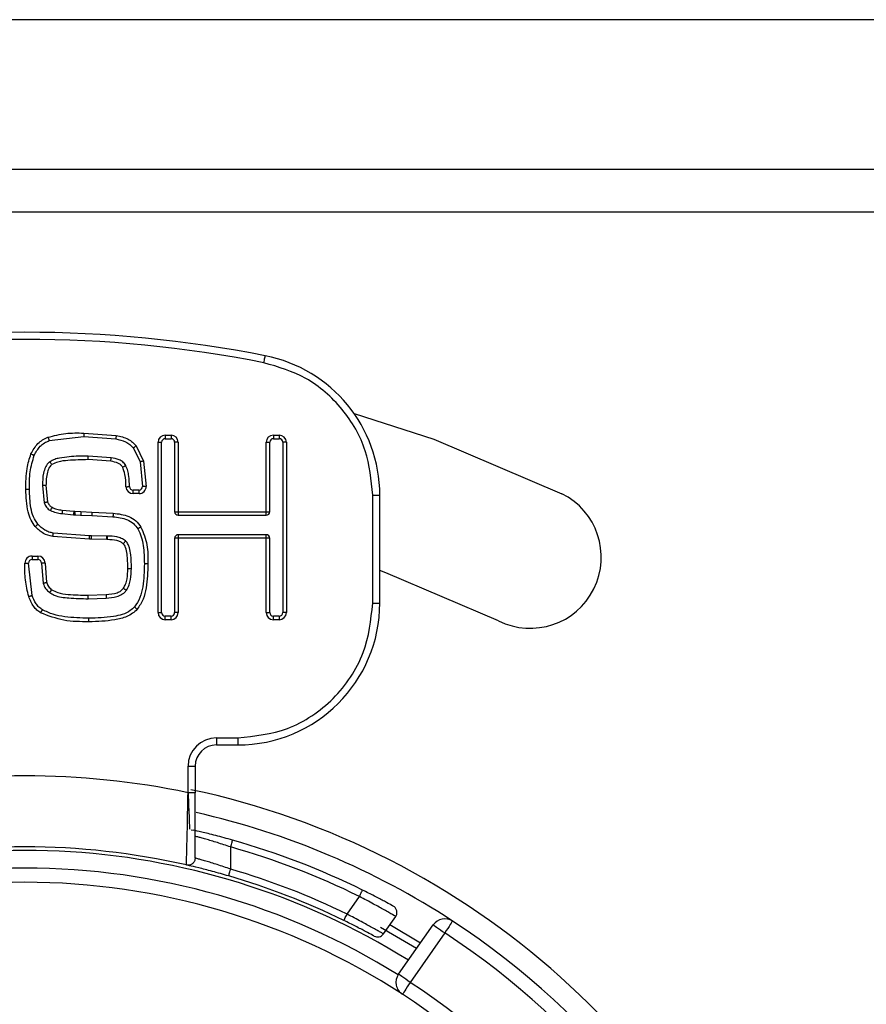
# Model space of a CAD drawing. Header units: millimetres. Extents: x 0 to 844, y -2 to 552.
# Tile 49 of 65: x 747.31 to 753.27, y 177.73 to 184.66. Entities that reach past the tile are written whole.
import ezdxf

# ---------------------------------------------------------------- set-up
doc = ezdxf.new("R2010")
doc.units = ezdxf.units.MM

msp = doc.modelspace()

# ---------------------------------------------------------------- linework, layer by layer
at = {"color": 7, "linetype": 'Continuous', "lineweight": 25}
for p, q in [((786.2219, 184.6645), (566.2219, 184.6645)), ((778.9041, 183.6083), (653.0218, 183.6083)), ((778.9041, 183.3083), (653.0218, 183.3083)), ((747.7641, 181.7522), (747.9929, 181.7361)), ((748.337, 181.7376), (748.3784, 181.7376)), ((748.337, 181.7376), (748.337, 181.7126)), ((748.3784, 181.7376), (748.3784, 181.7126)), ((749.0984, 181.7376), (749.1398, 181.7376)), ((749.0984, 181.7376), (749.0984, 181.7126)), ((749.1398, 181.7376), (749.1398, 181.7126)), ((747.5206, 181.6995), (747.7641, 181.7272)), ((747.7641, 181.7272), (747.9884, 181.7115)), ((748.287, 180.4876), (748.287, 181.6876)), ((748.287, 181.6876), (748.312, 181.6876)), ((748.312, 180.4876), (748.312, 181.6876)), ((748.337, 181.7126), (748.3784, 181.7126)), ((748.4284, 181.6876), (748.4034, 181.6876)), ((748.4034, 181.6876), (748.4034, 181.1983)), ((748.4284, 181.6876), (748.4284, 181.1983)), ((749.0484, 181.1983), (749.0484, 181.6876)), ((749.0484, 181.6876), (749.0734, 181.6876)), ((749.0734, 181.1983), (749.0734, 181.6876)), ((749.0984, 181.7126), (749.1398, 181.7126)), ((749.1898, 181.6876), (749.1648, 181.6876)), ((749.1648, 181.6876), (749.1648, 180.4876)), ((749.1898, 181.6876), (749.1898, 180.4876)), ((748.1128, 181.6464), (748.1598, 181.5485)), ((748.1325, 181.6618), (748.1838, 181.5555)), ((747.9571, 181.5788), (747.7947, 181.5903)), ((747.9536, 181.554), (747.7947, 181.5653)), ((748.1598, 181.5485), (748.1777, 181.3763)), ((748.1838, 181.5555), (748.2027, 181.3766)), ((747.4724, 181.3833), (747.4854, 181.2598)), ((747.4974, 181.3833), (747.509, 181.268)), ((748.1108, 181.3259), (748.1108, 181.3509)), ((748.1527, 181.3509), (748.1108, 181.3509)), ((748.1527, 181.3259), (748.1108, 181.3259)), ((748.1527, 181.3259), (748.1527, 181.3509)), ((749.7979, 180.5551), (749.7979, 181.316)), ((749.7979, 181.316), (749.8479, 181.316)), ((749.8479, 180.5551), (749.8479, 181.316)), ((747.6101, 181.1848), (747.6913, 181.1774)), ((747.6123, 181.2097), (747.6935, 181.2023)), ((747.6935, 181.2023), (747.6997, 181.2017)), ((747.6997, 181.2017), (747.7432, 181.1993)), ((747.7432, 181.1993), (747.8212, 181.1955)), ((747.8212, 181.1955), (747.9707, 181.1881)), ((748.4034, 181.1983), (748.4284, 181.1983)), ((748.4284, 181.1983), (749.0484, 181.1983)), ((748.4284, 181.1983), (748.4284, 181.1733)), ((749.0484, 181.1733), (749.0484, 181.1983)), ((749.0484, 181.1983), (749.0734, 181.1983)), ((747.6913, 181.1774), (747.7051, 181.1765)), ((747.7051, 181.1764), (747.7418, 181.1743)), ((747.7418, 181.1743), (747.8206, 181.1705)), ((747.8206, 181.1705), (747.9691, 181.1632)), ((748.4284, 181.1733), (749.0484, 181.1733)), ((747.8032, 181.029), (747.5493, 181.0473)), ((747.8032, 181.004), (747.5453, 181.0226)), ((747.8182, 181.029), (747.8032, 181.029)), ((747.818, 181.004), (747.8032, 181.004)), ((747.818, 181.004), (747.8182, 181.029)), ((747.925, 181.0019), (747.818, 181.004)), ((747.9253, 181.0269), (747.8182, 181.029)), ((747.925, 181.0019), (747.9252, 181.0269)), ((747.9313, 181.0019), (747.925, 181.0019)), ((747.9313, 181.0269), (747.9253, 181.0269)), ((747.9313, 181.0019), (747.9313, 181.0269)), ((748.4284, 181.0113), (748.4034, 181.0113)), ((748.4034, 181.0113), (748.4034, 180.4876)), ((748.4284, 181.0363), (748.4284, 181.0113)), ((749.0484, 181.0363), (748.4284, 181.0363)), ((748.4284, 181.0113), (748.4284, 180.4876)), ((749.0484, 181.0113), (748.4284, 181.0113)), ((749.0484, 181.0113), (749.0484, 181.0363)), ((749.0484, 180.4876), (749.0484, 181.0113)), ((749.0734, 181.0113), (749.0484, 181.0113)), ((749.0734, 180.4876), (749.0734, 181.0113)), ((747.3996, 180.6089), (747.3744, 180.8356)), ((747.3994, 180.8858), (747.4411, 180.8858)), ((747.3994, 180.8858), (747.3994, 180.8608)), ((747.3994, 180.8608), (747.4411, 180.8608)), ((747.4411, 180.8858), (747.4411, 180.8608)), ((747.466, 180.8362), (747.4783, 180.6925)), ((747.491, 180.8366), (747.5023, 180.6997)), ((747.793, 180.6098), (747.9212, 180.615)), ((747.7943, 180.5849), (747.9222, 180.5901)), ((747.9212, 180.615), (747.9222, 180.5901)), ((748.287, 180.4876), (748.312, 180.4876)), ((748.4284, 180.4876), (748.4034, 180.4876)), ((749.0484, 180.4876), (749.0734, 180.4876)), ((749.1898, 180.4876), (749.1648, 180.4876)), ((749.7979, 180.5551), (749.8479, 180.5551)), ((748.337, 180.4376), (748.337, 180.4626)), ((748.3784, 180.4626), (748.337, 180.4626)), ((748.3784, 180.4376), (748.337, 180.4376)), ((748.3784, 180.4376), (748.3784, 180.4626)), ((749.0984, 180.4376), (749.0984, 180.4626)), ((749.1398, 180.4626), (749.0984, 180.4626)), ((749.1398, 180.4376), (749.0984, 180.4376)), ((749.1398, 180.4626), (749.1398, 180.4376)), ((748.6979, 179.6051), (748.8479, 179.6051)), ((748.6979, 179.6051), (748.6979, 179.5551)), ((748.8479, 179.6051), (748.8479, 179.5551)), ((748.6979, 179.5551), (748.8479, 179.5551)), ((748.4979, 179.2187), (748.4979, 179.4051)), ((748.4979, 179.4051), (748.5479, 179.4051)), ((748.5479, 179.4051), (748.5479, 179.2187)), ((748.5179, 178.9577), (748.5185, 178.9579)), ((748.5193, 178.9581), (748.5329, 178.9553)), ((748.7979, 178.6803), (748.7979, 178.8363)), ((749.6172, 178.3634), (749.7043, 178.4878)), ((749.8733, 178.2235), (749.9598, 178.3471)), ((750.1064, 178.1206), (749.853, 178.2694)), ((749.9195, 178.2896), (750.1351, 178.1616)), ((749.9797, 177.9396), (750.2236, 178.2879)), ((750.3055, 178.2306), (750.0616, 177.8823))]:
    msp.add_line(p, q, dxfattribs=at)
at = {"color": 7, "linetype": 'Continuous', "lineweight": 25, "flags": 128}
for points in [[(749.0318, 182.248), (749.0337, 182.2576), (749.0355, 182.2668), (749.0372, 182.2753), (749.0386, 182.2827), (749.0398, 182.2888), (749.0407, 182.2934), (749.0413, 182.2962), (749.0415, 182.2971)], [(749.6667, 181.8902), (750.2289, 181.7094), (751.1295, 181.325)], [(748.2027, 181.3766), (748.1978, 181.3765), (748.1931, 181.3765), (748.1888, 181.3764), (748.185, 181.3764), (748.1819, 181.3763), (748.1796, 181.3763), (748.1782, 181.3763), (748.1777, 181.3763)], [(747.7432, 181.1993), (747.743, 181.1944), (747.7427, 181.1897), (747.7424, 181.1854), (747.7422, 181.1816), (747.7421, 181.1785), (747.7419, 181.1762), (747.7418, 181.1748), (747.7418, 181.1743)], [(747.3494, 180.8355), (747.3543, 180.8355), (747.359, 180.8355), (747.3633, 180.8355), (747.3671, 180.8356), (747.3702, 180.8356), (747.3725, 180.8356), (747.3739, 180.8356), (747.3744, 180.8356)], [(750.6846, 180.4294), (749.89, 180.7686), (749.8479, 180.7836)], [(750.2236, 178.2879), (750.2252, 178.2868), (750.2298, 178.2836), (750.2374, 178.2783), (750.2476, 178.2711), (750.26, 178.2625), (750.2742, 178.2525), (750.2895, 178.2418), (750.3055, 178.2306)], [(750.3603, 178.3143), (750.3592, 178.3126), (750.3561, 178.3079), (750.351, 178.3002), (750.3442, 178.2898), (750.3359, 178.2771), (750.3265, 178.2626), (750.3162, 178.2469), (750.3055, 178.2306)], [(750.0616, 177.8823), (750.0456, 177.8935), (750.0303, 177.9042), (750.0161, 177.9141), (750.0037, 177.9228), (749.9935, 177.93), (749.9859, 177.9353), (749.9813, 177.9385), (749.9797, 177.9396)], [(750.0616, 177.8823), (750.051, 177.8659), (750.0407, 177.8502), (750.0313, 177.8357), (750.023, 177.823), (750.0163, 177.8126), (750.0112, 177.8048), (750.0081, 177.8001), (750.0071, 177.7985)]]:
    msp.add_lwpolyline(points, dxfattribs=at)
at = {"color": 7, "linetype": 'Continuous', "lineweight": 25}
for centre, radius, start, end in [((747.3479, 173.7126), 8.75, 78.84006, 101.15994), ((747.3479, 173.7126), 8.7, 78.84006, 101.15994), ((748.8479, 181.316), 1, 0, 78.84006), ((748.337, 181.6876), 0.05, 90, 180), ((748.3784, 181.6876), 0.05, 360, 90), ((749.0984, 181.6876), 0.05, 90, 180), ((749.1398, 181.6876), 0.05, 360, 90), ((748.337, 181.6876), 0.025, 90, 180), ((748.3784, 181.6876), 0.025, 0, 90), ((749.0984, 181.6876), 0.025, 90, 180), ((749.1398, 181.6876), 0.025, 0, 90), ((748.1108, 181.3759), 0.05, 181.93632, 270), ((748.1108, 181.3759), 0.025, 181.93632, 270), ((748.1527, 181.3759), 0.05, 270, 0.763), ((748.1527, 181.3759), 0.025, 270, 0.763), ((750.9071, 180.8772), 0.5, 243.58332, 63.58332), ((748.4284, 181.1983), 0.025, 180, 270), ((749.0484, 181.1983), 0.025, 270, 0), ((748.4284, 181.0113), 0.025, 90, 180), ((749.0484, 181.0113), 0.025, 0, 90), ((747.3994, 180.8358), 0.05, 90, 180.33512), ((747.3994, 180.8358), 0.025, 90, 180.33512), ((747.4411, 180.8358), 0.05, 0.94347, 90), ((747.4411, 180.8358), 0.025, 0.94347, 90), ((748.337, 180.4876), 0.05, 180, 270), ((748.337, 180.4876), 0.025, 180, 270), ((748.3784, 180.4876), 0.05, 270, 360), ((748.3784, 180.4876), 0.025, 270, 360), ((748.8479, 180.5551), 1, 270, 360), ((749.0984, 180.4876), 0.05, 180, 270), ((749.0984, 180.4876), 0.025, 180, 270), ((749.1398, 180.4876), 0.05, 270, 360), ((749.1398, 180.4876), 0.025, 270, 360), ((748.6979, 179.4051), 0.2, 90, 180), ((748.6979, 179.4051), 0.15, 90, 180), ((747.3479, 173.7126), 5.625, 78.20302, 101.79698), ((747.3479, 173.7126), 5.65, 318.36685, 78.0432), ((747.3479, 173.7126), 5.5, 56.79049, 77.31012), ((747.3479, 173.7126), 5.125, 77.16041, 102.83959), ((747.3479, 173.7126), 5.325, 63.73547, 74.1988), ((747.3479, 173.7126), 5.375, 63.73547, 74.1988), ((747.3479, 173.7126), 5.125, 63.99074, 73.72826), ((747.3479, 173.7126), 5.175, 63.99074, 73.72826), ((747.3479, 173.7126), 4.875, 90, 123.05649), ((747.3479, 173.7126), 4.875, 56.94351, 90), ((747.3479, 173.7126), 5.5, 123.20951, 56.79049), ((750.3055, 178.2306), 0.1, 56.79049, 145), ((747.3479, 173.7126), 5.4, 123.20951, 56.79049), ((750.0616, 177.8823), 0.1, 145, 236.94351), ((747.3479, 173.7126), 4.975, 123.05649, 56.94351), ((747.3479, 173.7126), 4.875, 123.05649, 56.94351)]:
    msp.add_arc(centre, radius, start, end, dxfattribs=at)
at = {"color": 8, "linetype": 'Continuous', "lineweight": 25}
for radius, start, end in [(5.1, 58.02035, 116.53973), (4.975, 90, 121.9048), (4.975, 58.0952, 90)]:
    msp.add_arc((747.3479, 173.7126), radius, start, end, dxfattribs=at)
at = {"color": 7, "linetype": 'Continuous', "lineweight": 25}
for points, knots in [([(749.7979, 181.316), (749.7876, 181.4217), (749.7664, 181.6397), (749.5957, 181.9307), (749.3432, 182.1545), (749.1335, 182.2175), (749.0318, 182.248)], [0, 0, 0, 0, 0.242455, 0.499999, 0.757544, 1, 1, 1, 1]), ([(747.5117, 181.7229), (747.5532, 181.7336), (747.636, 181.755), (747.7214, 181.7531), (747.7641, 181.7522)], [0, 0, 0, 0, 0.501328, 1, 1, 1, 1]), ([(747.7641, 181.7522), (747.7641, 181.749), (747.7641, 181.7442), (747.7641, 181.7384), (747.7641, 181.7344), (747.7641, 181.7311), (747.7641, 181.728), (747.7641, 181.7275), (747.7641, 181.7272)], [0, 0, 0, 0, 0.239447, 0.368411, 0.500072, 0.631645, 0.760554, 1, 1, 1, 1]), ([(747.9929, 181.7361), (747.9924, 181.733), (747.9915, 181.7282), (747.9904, 181.7225), (747.9897, 181.7186), (747.9891, 181.7154), (747.9886, 181.7123), (747.9885, 181.7118), (747.9884, 181.7115)], [0, 0, 0, 0, 0.239431, 0.368426, 0.50007, 0.63163, 0.760545, 1, 1, 1, 1]), ([(747.9929, 181.7361), (748.0213, 181.729), (748.0621, 181.7189), (748.1078, 181.6893), (748.1244, 181.6708), (748.1325, 181.6618)], [0, 0, 0, 0, 0.539463, 0.775377, 1, 1, 1, 1]), ([(747.3918, 181.6057), (747.4063, 181.6315), (747.4278, 181.6696), (747.4733, 181.7057), (747.4988, 181.7171), (747.5117, 181.7229)], [0, 0, 0, 0, 0.511763, 0.753966, 1, 1, 1, 1]), ([(747.4147, 181.5955), (747.4271, 181.618), (747.4457, 181.6517), (747.4859, 181.684), (747.509, 181.6943), (747.5206, 181.6995)], [0, 0, 0, 0, 0.501931, 0.75019, 1, 1, 1, 1]), ([(747.5117, 181.7229), (747.5128, 181.7199), (747.5145, 181.7154), (747.5166, 181.71), (747.518, 181.7062), (747.5191, 181.7032), (747.5202, 181.7003), (747.5204, 181.6998), (747.5206, 181.6995)], [0, 0, 0, 0, 0.239598, 0.368537, 0.500191, 0.631924, 0.76067, 1, 1, 1, 1]), ([(747.9884, 181.7115), (748.0122, 181.7058), (748.0476, 181.6973), (748.0891, 181.6724), (748.1049, 181.655), (748.1128, 181.6464)], [0, 0, 0, 0, 0.510277, 0.757394, 1, 1, 1, 1]), ([(747.356, 181.3562), (747.3562, 181.4056), (747.3566, 181.4906), (747.3814, 181.5717), (747.3918, 181.6057)], [0, 0, 0, 0, 0.581579, 1, 1, 1, 1]), ([(747.3918, 181.6057), (747.3947, 181.6044), (747.3991, 181.6024), (747.4044, 181.6001), (747.4081, 181.5984), (747.411, 181.5971), (747.4139, 181.5958), (747.4143, 181.5956), (747.4147, 181.5955)], [0, 0, 0, 0, 0.23952, 0.368432, 0.500112, 0.631829, 0.760536, 1, 1, 1, 1]), ([(748.1325, 181.6618), (748.13, 181.6599), (748.1262, 181.6569), (748.1216, 181.6533), (748.1184, 181.6508), (748.1159, 181.6489), (748.1134, 181.6469), (748.113, 181.6466), (748.1128, 181.6464)], [0, 0, 0, 0, 0.239529, 0.3683, 0.499981, 0.631728, 0.760589, 1, 1, 1, 1]), ([(747.381, 181.3562), (747.3811, 181.3974), (747.3812, 181.4788), (747.4036, 181.557), (747.4146, 181.5955)], [0, 0, 0, 0, 0.507412, 1, 1, 1, 1]), ([(747.5247, 181.5506), (747.5185, 181.5449), (747.5062, 181.534), (747.4904, 181.5064), (747.4747, 181.4564), (747.4733, 181.4123), (747.4724, 181.3833)], [0, 0, 0, 0, 0.1385176, 0.2710221, 0.5217741, 1, 1, 1, 1]), ([(747.5397, 181.5305), (747.533, 181.5239), (747.5182, 181.5091), (747.5, 181.4584), (747.4985, 181.4151), (747.4974, 181.3833)], [0, 0, 0, 0, 0.178231, 0.395599, 1, 1, 1, 1]), ([(747.7947, 181.5903), (747.7499, 181.5897), (747.6824, 181.589), (747.604, 181.5786), (747.5576, 181.5684), (747.536, 181.5567), (747.5247, 181.5506)], [0, 0, 0, 0, 0.486743, 0.733922, 0.861278, 1, 1, 1, 1]), ([(747.5397, 181.5305), (747.5378, 181.5331), (747.5349, 181.5369), (747.5314, 181.5416), (747.529, 181.5448), (747.5271, 181.5474), (747.5252, 181.5499), (747.5249, 181.5503), (747.5247, 181.5506)], [0, 0, 0, 0, 0.239491, 0.368417, 0.500103, 0.63165, 0.760566, 1, 1, 1, 1]), ([(747.7947, 181.5653), (747.7474, 181.5641), (747.6762, 181.5624), (747.589, 181.5534), (747.5534, 181.5369), (747.5397, 181.5305)], [0, 0, 0, 0, 0.54875, 0.825798, 1, 1, 1, 1]), ([(747.7947, 181.5653), (747.7947, 181.5685), (747.7947, 181.5751), (747.7947, 181.5834), (747.7947, 181.5891), (747.7947, 181.5899), (747.7947, 181.5903)], [0, 0, 0, 0, 0.250015, 0.49998, 0.749938, 1, 1, 1, 1]), ([(747.9536, 181.554), (747.9541, 181.5573), (747.955, 181.5638), (747.9562, 181.5719), (747.957, 181.5777), (747.9571, 181.5784), (747.9571, 181.5788)], [0, 0, 0, 0, 0.2499811, 0.500067, 0.74999, 1, 1, 1, 1]), ([(748.0377, 181.512), (748.0339, 181.5172), (748.0257, 181.5284), (747.9976, 181.5457), (747.972, 181.5505), (747.9536, 181.554)], [0, 0, 0, 0, 0.200175, 0.424681, 1, 1, 1, 1]), ([(748.0594, 181.5244), (748.0529, 181.5331), (748.0403, 181.55), (748.0046, 181.5697), (747.9758, 181.5752), (747.9571, 181.5788)], [0, 0, 0, 0, 0.26809, 0.523482, 1, 1, 1, 1]), ([(748.1838, 181.5555), (748.1808, 181.5546), (748.1761, 181.5533), (748.1705, 181.5516), (748.1667, 181.5505), (748.1636, 181.5496), (748.1606, 181.5487), (748.1601, 181.5486), (748.1598, 181.5485)], [0, 0, 0, 0, 0.239518, 0.368408, 0.500132, 0.631699, 0.760554, 1, 1, 1, 1]), ([(748.0377, 181.512), (748.0404, 181.5135), (748.0446, 181.5159), (748.0497, 181.5188), (748.0531, 181.5208), (748.0559, 181.5224), (748.0586, 181.524), (748.0591, 181.5243), (748.0594, 181.5244)], [0, 0, 0, 0, 0.239379, 0.36836, 0.500028, 0.631626, 0.760552, 1, 1, 1, 1]), ([(748.0609, 181.3742), (748.0602, 181.4034), (748.0591, 181.4506), (748.0436, 181.495), (748.0377, 181.512)], [0, 0, 0, 0, 0.617862, 1, 1, 1, 1]), ([(748.0859, 181.3751), (748.0845, 181.3997), (748.0824, 181.437), (748.0747, 181.4876), (748.0646, 181.5119), (748.0594, 181.5244)], [0, 0, 0, 0, 0.485094, 0.733658, 1, 1, 1, 1]), ([(747.4222, 181.0935), (747.4117, 181.1079), (747.3891, 181.1392), (747.3609, 181.2281), (747.358, 181.3025), (747.356, 181.3562)], [0, 0, 0, 0, 0.192747, 0.418285, 1, 1, 1, 1]), ([(747.356, 181.3562), (747.3591, 181.3562), (747.3639, 181.3562), (747.3698, 181.3562), (747.3738, 181.3562), (747.377, 181.3562), (747.3801, 181.3562), (747.3806, 181.3562), (747.381, 181.3562)], [0, 0, 0, 0, 0.239413, 0.368371, 0.5001, 0.631681, 0.760552, 1, 1, 1, 1]), ([(747.4409, 181.11), (747.4293, 181.1272), (747.4056, 181.1622), (747.3848, 181.2469), (747.3825, 181.3122), (747.381, 181.3562)], [0, 0, 0, 0, 0.239149, 0.488529, 1, 1, 1, 1]), ([(747.4974, 181.3833), (747.4942, 181.3833), (747.4894, 181.3833), (747.4836, 181.3833), (747.4796, 181.3833), (747.4763, 181.3833), (747.4732, 181.3833), (747.4727, 181.3833), (747.4724, 181.3833)], [0, 0, 0, 0, 0.239413, 0.368371, 0.5001, 0.631681, 0.760552, 1, 1, 1, 1]), ([(748.0609, 181.3742), (748.0642, 181.3744), (748.0707, 181.3746), (748.079, 181.3749), (748.0847, 181.375), (748.0855, 181.3751), (748.0859, 181.3751)], [0, 0, 0, 0, 0.24995, 0.500052, 0.749994, 1, 1, 1, 1]), ([(747.509, 181.268), (747.506, 181.2669), (747.5015, 181.2654), (747.496, 181.2634), (747.4922, 181.2621), (747.4891, 181.2611), (747.4862, 181.26), (747.4857, 181.2599), (747.4854, 181.2598)], [0, 0, 0, 0, 0.239505, 0.368358, 0.500053, 0.631653, 0.760548, 1, 1, 1, 1]), ([(747.4854, 181.2598), (747.49, 181.2493), (747.4969, 181.2334), (747.5133, 181.2167), (747.5233, 181.2106), (747.5283, 181.2075)], [0, 0, 0, 0, 0.491821, 0.747407, 1, 1, 1, 1]), ([(747.509, 181.268), (747.5125, 181.2598), (747.5192, 181.244), (747.5333, 181.2342), (747.5401, 181.2295)], [0, 0, 0, 0, 0.517812, 1, 1, 1, 1]), ([(747.5401, 181.2295), (747.5386, 181.2268), (747.5363, 181.2225), (747.5336, 181.2174), (747.5317, 181.2139), (747.5302, 181.211), (747.5287, 181.2083), (747.5284, 181.2078), (747.5283, 181.2075)], [0, 0, 0, 0, 0.239446, 0.368325, 0.499987, 0.631739, 0.760481, 1, 1, 1, 1]), ([(747.5283, 181.2075), (747.5414, 181.2015), (747.5674, 181.1895), (747.5959, 181.1863), (747.6101, 181.1848)], [0, 0, 0, 0, 0.502687, 1, 1, 1, 1]), ([(747.5401, 181.2295), (747.5513, 181.2244), (747.5743, 181.2138), (747.5994, 181.211), (747.6123, 181.2097)], [0, 0, 0, 0, 0.489012, 1, 1, 1, 1]), ([(747.6123, 181.2097), (747.6121, 181.2076), (747.6118, 181.2036), (747.6114, 181.1981), (747.611, 181.1935), (747.6106, 181.189), (747.6103, 181.1854), (747.6102, 181.185), (747.6101, 181.1848)], [0, 0, 0, 0, 0.159146, 0.308603, 0.448296, 0.578373, 0.808442, 1, 1, 1, 1]), ([(747.6935, 181.2023), (747.6932, 181.1991), (747.6927, 181.1925), (747.6919, 181.1843), (747.6914, 181.1786), (747.6913, 181.1778), (747.6913, 181.1774)], [0, 0, 0, 0, 0.249992, 0.500087, 0.749999, 1, 1, 1, 1]), ([(747.6997, 181.2017), (747.6996, 181.2), (747.6995, 181.1963), (747.6998, 181.1909), (747.7005, 181.1859), (747.7019, 181.1807), (747.7036, 181.1771), (747.7047, 181.1766), (747.7051, 181.1764)], [0, 0, 0, 0, 0.134088, 0.275146, 0.423767, 0.580293, 0.835067, 1, 1, 1, 1]), ([(747.8212, 181.1955), (747.8211, 181.1923), (747.821, 181.1875), (747.8209, 181.1817), (747.8208, 181.1777), (747.8207, 181.1744), (747.8206, 181.1713), (747.8206, 181.1708), (747.8206, 181.1705)], [0, 0, 0, 0, 0.239451, 0.368405, 0.500072, 0.631647, 0.760555, 1, 1, 1, 1]), ([(747.9707, 181.1881), (747.9705, 181.185), (747.9702, 181.1801), (747.9699, 181.1743), (747.9696, 181.1703), (747.9694, 181.1671), (747.9692, 181.164), (747.9692, 181.1635), (747.9691, 181.1632)], [0, 0, 0, 0, 0.239451, 0.368417, 0.50007, 0.631645, 0.760554, 1, 1, 1, 1]), ([(747.9707, 181.1881), (748.0085, 181.1834), (748.0653, 181.1763), (748.132, 181.1365), (748.1549, 181.1058), (748.1662, 181.0904)], [0, 0, 0, 0, 0.4969655, 0.7496426, 1, 1, 1, 1]), ([(747.9691, 181.1632), (748.0038, 181.1588), (748.0551, 181.1525), (748.1153, 181.118), (748.1349, 181.0912), (748.1446, 181.0779)], [0, 0, 0, 0, 0.512084, 0.758496, 1, 1, 1, 1]), ([(747.4222, 181.0935), (747.4245, 181.0956), (747.4281, 181.0988), (747.4325, 181.1026), (747.4355, 181.1053), (747.4379, 181.1074), (747.4403, 181.1095), (747.4407, 181.1098), (747.4409, 181.11)], [0, 0, 0, 0, 0.239522, 0.36839, 0.499989, 0.631711, 0.760568, 1, 1, 1, 1]), ([(747.5453, 181.0226), (747.5225, 181.0287), (747.4752, 181.0413), (747.4402, 181.0757), (747.4222, 181.0935)], [0, 0, 0, 0, 0.482271, 1, 1, 1, 1]), ([(747.5493, 181.0473), (747.539, 181.0496), (747.5183, 181.0541), (747.4794, 181.0725), (747.4563, 181.095), (747.4409, 181.11)], [0, 0, 0, 0, 0.248771, 0.497259, 1, 1, 1, 1]), ([(747.5453, 181.0226), (747.5458, 181.0257), (747.5466, 181.0305), (747.5475, 181.0362), (747.5482, 181.0402), (747.5487, 181.0434), (747.5492, 181.0465), (747.5493, 181.047), (747.5493, 181.0473)], [0, 0, 0, 0, 0.239455, 0.368359, 0.500029, 0.631744, 0.760629, 1, 1, 1, 1]), ([(748.1662, 181.0904), (748.1635, 181.0889), (748.1593, 181.0864), (748.1543, 181.0835), (748.1508, 181.0815), (748.148, 181.0799), (748.1454, 181.0783), (748.1449, 181.078), (748.1446, 181.0779)], [0, 0, 0, 0, 0.23946, 0.368479, 0.500148, 0.631711, 0.760588, 1, 1, 1, 1]), ([(748.1446, 181.0779), (748.1533, 181.0592), (748.1709, 181.0215), (748.1872, 180.9381), (748.1892, 180.8743), (748.1905, 180.8315)], [0, 0, 0, 0, 0.24305, 0.492685, 1, 1, 1, 1]), ([(748.1662, 181.0904), (748.183, 181.049), (748.2166, 180.9659), (748.2158, 180.8764), (748.2155, 180.8315)], [0, 0, 0, 0, 0.499079, 1, 1, 1, 1]), ([(747.8032, 181.004), (747.8032, 181.0073), (747.8032, 181.0139), (747.8032, 181.0221), (747.8032, 181.0279), (747.8032, 181.0286), (747.8032, 181.029)], [0, 0, 0, 0, 0.249987, 0.500076, 0.749999, 1, 1, 1, 1]), ([(748.0581, 180.9922), (748.0483, 180.9989), (748.0292, 181.0119), (747.9858, 181.0245), (747.9529, 181.026), (747.9313, 181.0269)], [0, 0, 0, 0, 0.263382, 0.515628, 1, 1, 1, 1]), ([(748.042, 180.9731), (748.0356, 180.9776), (748.0219, 180.9873), (747.9846, 180.9996), (747.9535, 181.001), (747.9313, 181.0019)], [0, 0, 0, 0, 0.2016655, 0.4304168, 1, 1, 1, 1]), ([(748.042, 180.9731), (748.044, 180.9755), (748.0472, 180.9792), (748.0509, 180.9837), (748.0535, 180.9867), (748.0556, 180.9892), (748.0576, 180.9916), (748.0579, 180.992), (748.0581, 180.9922)], [0, 0, 0, 0, 0.239395, 0.36839, 0.500047, 0.631601, 0.760556, 1, 1, 1, 1]), ([(748.0741, 180.7991), (748.0734, 180.8324), (748.0724, 180.8821), (748.062, 180.9367), (748.052, 180.9619), (748.0451, 180.9697), (748.042, 180.9731)], [0, 0, 0, 0, 0.554689, 0.8272314, 0.9244744, 1, 1, 1, 1]), ([(748.0991, 180.7991), (748.0984, 180.8311), (748.0975, 180.8797), (748.0877, 180.9363), (748.0777, 180.9646), (748.0688, 180.9813), (748.0618, 180.9885), (748.0581, 180.9922)], [0, 0, 0, 0, 0.476211, 0.721596, 0.851438, 0.921641, 1, 1, 1, 1]), ([(747.376, 180.6006), (747.3666, 180.6393), (747.3479, 180.7165), (747.3489, 180.7959), (747.3494, 180.8355)], [0, 0, 0, 0, 0.501599, 1, 1, 1, 1]), ([(747.491, 180.8366), (747.4878, 180.8365), (747.4812, 180.8364), (747.473, 180.8363), (747.4672, 180.8362), (747.4664, 180.8362), (747.4661, 180.8362)], [0, 0, 0, 0, 0.24986, 0.500061, 0.749984, 1, 1, 1, 1]), ([(748.0431, 180.6588), (748.0487, 180.6683), (748.0607, 180.6889), (748.0725, 180.7366), (748.0734, 180.7741), (748.0741, 180.7991)], [0, 0, 0, 0, 0.227445, 0.487106, 1, 1, 1, 1]), ([(748.0636, 180.6444), (748.0705, 180.6567), (748.0841, 180.6807), (748.0966, 180.7334), (748.0981, 180.773), (748.0991, 180.7991)], [0, 0, 0, 0, 0.261601, 0.512522, 1, 1, 1, 1]), ([(748.0741, 180.7991), (748.0772, 180.7991), (748.082, 180.7991), (748.0879, 180.7991), (748.0919, 180.7991), (748.0951, 180.7991), (748.0982, 180.7991), (748.0987, 180.7991), (748.0991, 180.7991)], [0, 0, 0, 0, 0.23959, 0.368543, 0.50012, 0.631696, 0.760561, 1, 1, 1, 1]), ([(748.1905, 180.8315), (748.1887, 180.7776), (748.1861, 180.6972), (748.1631, 180.5924), (748.1347, 180.5486), (748.1208, 180.5272)], [0, 0, 0, 0, 0.51044, 0.760477, 1, 1, 1, 1]), ([(748.2155, 180.8315), (748.2134, 180.775), (748.2104, 180.691), (748.1865, 180.58), (748.1552, 180.5338), (748.1395, 180.5107)], [0, 0, 0, 0, 0.50583, 0.752404, 1, 1, 1, 1]), ([(748.2155, 180.8315), (748.2123, 180.8315), (748.2075, 180.8315), (748.2017, 180.8315), (748.1977, 180.8315), (748.1944, 180.8315), (748.1913, 180.8315), (748.1908, 180.8315), (748.1905, 180.8315)], [0, 0, 0, 0, 0.239429, 0.368396, 0.500134, 0.631604, 0.760571, 1, 1, 1, 1]), ([(747.5023, 180.6997), (747.4993, 180.6987), (747.4947, 180.6974), (747.4891, 180.6957), (747.4853, 180.6945), (747.4822, 180.6936), (747.4792, 180.6927), (747.4787, 180.6926), (747.4784, 180.6925)], [0, 0, 0, 0, 0.239393, 0.368388, 0.500052, 0.631671, 0.760551, 1, 1, 1, 1]), ([(747.5023, 180.6997), (747.5062, 180.6897), (747.5139, 180.6697), (747.5298, 180.6552), (747.5378, 180.6479)], [0, 0, 0, 0, 0.495504, 1, 1, 1, 1]), ([(747.4784, 180.6925), (747.4832, 180.68), (747.4927, 180.6552), (747.5124, 180.6372), (747.5222, 180.6283)], [0, 0, 0, 0, 0.50148, 1, 1, 1, 1]), ([(747.5378, 180.6479), (747.5358, 180.6454), (747.5328, 180.6416), (747.5292, 180.6371), (747.5267, 180.6339), (747.5247, 180.6314), (747.5227, 180.629), (747.5224, 180.6286), (747.5222, 180.6283)], [0, 0, 0, 0, 0.239418, 0.3683678, 0.4998934, 0.631648, 0.7605581, 1, 1, 1, 1]), ([(747.5222, 180.6283), (747.5334, 180.6219), (747.575, 180.5982), (747.6699, 180.5881), (747.7494, 180.586), (747.7943, 180.5848)], [0, 0, 0, 0, 0.13843, 0.51311, 1, 1, 1, 1]), ([(747.5378, 180.6479), (747.5519, 180.6409), (747.5881, 180.6229), (747.6756, 180.6129), (747.7466, 180.611), (747.793, 180.6098)], [0, 0, 0, 0, 0.180428, 0.4628, 1, 1, 1, 1]), ([(747.9212, 180.615), (747.9475, 180.6172), (747.9836, 180.6201), (748.0251, 180.6387), (748.0374, 180.6524), (748.0431, 180.6588)], [0, 0, 0, 0, 0.58883, 0.809959, 1, 1, 1, 1]), ([(747.9222, 180.5901), (747.9473, 180.592), (747.9855, 180.595), (748.0277, 180.6122), (748.0502, 180.6279), (748.0591, 180.6389), (748.0636, 180.6444)], [0, 0, 0, 0, 0.478193, 0.730742, 0.86346, 1, 1, 1, 1]), ([(748.0431, 180.6588), (748.0457, 180.657), (748.0496, 180.6542), (748.0544, 180.6508), (748.0577, 180.6485), (748.0603, 180.6467), (748.0629, 180.6449), (748.0633, 180.6446), (748.0636, 180.6444)], [0, 0, 0, 0, 0.239497, 0.368391, 0.500037, 0.631787, 0.760539, 1, 1, 1, 1]), ([(747.376, 180.6006), (747.379, 180.6017), (747.3835, 180.6032), (747.389, 180.6052), (747.3928, 180.6065), (747.3959, 180.6076), (747.3988, 180.6086), (747.3993, 180.6088), (747.3996, 180.6089)], [0, 0, 0, 0, 0.239642, 0.368606, 0.500141, 0.631863, 0.760659, 1, 1, 1, 1]), ([(747.4601, 180.4855), (747.4511, 180.4917), (747.4327, 180.5044), (747.4008, 180.5415), (747.3862, 180.5764), (747.376, 180.6006)], [0, 0, 0, 0, 0.224251, 0.460504, 1, 1, 1, 1]), ([(747.4729, 180.507), (747.4644, 180.5129), (747.4473, 180.5249), (747.4203, 180.5586), (747.4079, 180.5886), (747.3996, 180.6089)], [0, 0, 0, 0, 0.241481, 0.488702, 1, 1, 1, 1]), ([(747.793, 180.6098), (747.7931, 180.6066), (747.7932, 180.6), (747.7933, 180.593), (747.7934, 180.5888), (747.794, 180.5871), (747.7942, 180.5861), (747.7943, 180.5852), (747.7943, 180.585), (747.7943, 180.5849)], [0, 0, 0, 0, 0.249324, 0.498709, 0.629026, 0.75999, 0.788679, 0.838221, 1, 1, 1, 1]), ([(747.4601, 180.4855), (747.4617, 180.4882), (747.4642, 180.4924), (747.4671, 180.4974), (747.4692, 180.5008), (747.4709, 180.5036), (747.4724, 180.5062), (747.4727, 180.5067), (747.4729, 180.507)], [0, 0, 0, 0, 0.2394195, 0.3683935, 0.5000539, 0.6316646, 0.7605417, 1, 1, 1, 1]), ([(747.8002, 180.4479), (747.7435, 180.4495), (747.6589, 180.4519), (747.5479, 180.4719), (747.4977, 180.4954), (747.4729, 180.507)], [0, 0, 0, 0, 0.506297, 0.756173, 1, 1, 1, 1]), ([(748.1208, 180.5272), (748.111, 180.5183), (748.0705, 180.4811), (747.956, 180.4528), (747.8574, 180.4497), (747.8002, 180.4479)], [0, 0, 0, 0, 0.11651, 0.486559, 1, 1, 1, 1]), ([(748.1395, 180.5107), (748.1292, 180.5007), (748.1078, 180.48), (748.0545, 180.4528), (747.9513, 180.4273), (747.861, 180.4247), (747.8002, 180.4229)], [0, 0, 0, 0, 0.118588, 0.248088, 0.493548, 1, 1, 1, 1]), ([(748.1395, 180.5107), (748.1371, 180.5128), (748.1335, 180.516), (748.1292, 180.5198), (748.1262, 180.5225), (748.1237, 180.5246), (748.1214, 180.5267), (748.121, 180.527), (748.1208, 180.5272)], [0, 0, 0, 0, 0.23934, 0.368382, 0.500036, 0.63164, 0.760532, 1, 1, 1, 1]), ([(748.8479, 179.6051), (748.9674, 179.6178), (749.1518, 179.6375), (749.3732, 179.7558), (749.5243, 179.8785), (749.6471, 180.0297), (749.7655, 180.2511), (749.7852, 180.4356), (749.7979, 180.5551)], [0, 0, 0, 0, 0.239445, 0.369632, 0.5, 0.630188, 0.760558, 1, 1, 1, 1]), ([(747.8002, 180.4229), (747.7408, 180.4231), (747.6236, 180.4235), (747.5141, 180.465), (747.4601, 180.4855)], [0, 0, 0, 0, 0.50693, 1, 1, 1, 1]), ([(747.8002, 180.4229), (747.8002, 180.4261), (747.8002, 180.4309), (747.8002, 180.4367), (747.8002, 180.4407), (747.8002, 180.444), (747.8002, 180.4471), (747.8002, 180.4476), (747.8002, 180.4479)], [0, 0, 0, 0, 0.239492, 0.368364, 0.500025, 0.6316, 0.760526, 1, 1, 1, 1]), ([(748.4868, 178.7094), (748.4869, 178.7164), (748.487, 178.7271), (748.4887, 178.792), (748.4901, 178.8662), (748.4929, 178.9348), (748.4929, 178.9758), (748.4929, 178.9771), (748.493, 178.982), (748.4933, 179.0008), (748.4945, 179.0765), (748.4964, 179.1557), (748.4979, 179.2187)], [0, 0, 0, 0, 0.239767, 0.368365, 0.502602, 0.680422, 0.680593, 0.68202, 0.686074, 0.70156, 0.762052, 1, 1, 1, 1]), ([(748.5479, 179.2187), (748.5472, 179.2187), (748.5457, 179.2187), (748.5341, 179.2187), (748.5176, 179.2187), (748.5045, 179.2187), (748.4979, 179.2187)], [0, 0, 0, 0, 0.249988, 0.500066, 0.750012, 1, 1, 1, 1]), ([(748.4979, 179.2187), (748.4988, 179.1958), (748.4999, 179.1661), (748.5013, 179.1343), (748.5031, 179.0935), (748.505, 179.0461), (748.5068, 179.0025), (748.5082, 178.9698), (748.5085, 178.9643), (748.5087, 178.9607)], [0, 0, 0, 0, 0.17252, 0.22367, 0.251305, 0.501079, 0.633912, 0.761364, 1, 1, 1, 1]), ([(748.5479, 178.7582), (748.5479, 178.7599), (748.5479, 178.7633), (748.5479, 178.8006), (748.5479, 178.8866), (748.5479, 179.0399), (748.5479, 179.1591), (748.5479, 179.2187)], [0, 0, 0, 0, 0.1253624, 0.2507318, 0.5002822, 0.7500587, 1, 1, 1, 1]), ([(748.8115, 178.8844), (748.771, 178.8956), (748.6913, 178.9176), (748.589, 178.9425), (748.5516, 178.951), (748.5339, 178.9551)], [0, 0, 0, 0, 0.3514016, 0.6911868, 1, 1, 1, 1]), ([(748.7979, 178.8363), (748.766, 178.8469), (748.7023, 178.868), (748.6322, 178.8886), (748.5896, 178.9006), (748.5658, 178.9071), (748.5507, 178.9111), (748.5488, 178.9116), (748.5479, 178.9119)], [0, 0, 0, 0, 0.250529, 0.50014, 0.627761, 0.753416, 0.877384, 1, 1, 1, 1]), ([(748.7979, 178.8363), (748.7997, 178.8426), (748.8033, 178.8552), (748.8078, 178.8711), (748.8109, 178.8823), (748.8113, 178.8837), (748.8115, 178.8844)], [0, 0, 0, 0, 0.25002, 0.500021, 0.750017, 1, 1, 1, 1]), ([(748.5479, 178.7582), (748.5477, 178.7544), (748.5472, 178.7469), (748.5433, 178.7363), (748.5373, 178.7267), (748.5294, 178.7187), (748.5198, 178.7127), (748.5092, 178.709), (748.4979, 178.7076), (748.4905, 178.7088), (748.4868, 178.7094)], [0, 0, 0, 0, 0.124995, 0.249995, 0.375027, 0.500015, 0.625013, 0.750007, 0.875007, 1, 1, 1, 1]), ([(748.7979, 178.6803), (748.7659, 178.6912), (748.7022, 178.7129), (748.6321, 178.7342), (748.5895, 178.7465), (748.5658, 178.7532), (748.5507, 178.7574), (748.5488, 178.7579), (748.5479, 178.7582)], [0, 0, 0, 0, 0.251383, 0.50132, 0.628624, 0.753953, 0.877629, 1, 1, 1, 1]), ([(748.7839, 178.6323), (748.7447, 178.6434), (748.6669, 178.6655), (748.5683, 178.6903), (748.5, 178.7064), (748.4912, 178.7084), (748.4868, 178.7094)], [0, 0, 0, 0, 0.25618, 0.508091, 0.75609, 1, 1, 1, 1]), ([(748.7839, 178.6323), (748.7841, 178.633), (748.7845, 178.6344), (748.7878, 178.6455), (748.7924, 178.6614), (748.7961, 178.674), (748.7979, 178.6803)], [0, 0, 0, 0, 0.24999, 0.499989, 0.75001, 1, 1, 1, 1]), ([(749.7043, 178.4878), (749.7072, 178.4937), (749.713, 178.5054), (749.7203, 178.5202), (749.7254, 178.5306), (749.7261, 178.532), (749.7264, 178.5326)], [0, 0, 0, 0, 0.250023, 0.500027, 0.750015, 1, 1, 1, 1]), ([(749.9598, 178.3471), (749.9588, 178.3477), (749.9566, 178.349), (749.9398, 178.3587), (749.9138, 178.3735), (749.8711, 178.3976), (749.8021, 178.4357), (749.7384, 178.4696), (749.7043, 178.4878)], [0, 0, 0, 0, 0.1329835, 0.2651946, 0.3966631, 0.5274813, 0.747113, 1, 1, 1, 1]), ([(749.943, 178.4196), (749.9398, 178.4214), (749.9333, 178.425), (749.8833, 178.4522), (749.8119, 178.4899), (749.7549, 178.5184), (749.7264, 178.5326)], [0, 0, 0, 0, 0.249119, 0.498656, 0.748978, 1, 1, 1, 1]), ([(749.9598, 178.3471), (749.9617, 178.3501), (749.9653, 178.3561), (749.9683, 178.3662), (749.9692, 178.3767), (749.9679, 178.3872), (749.9645, 178.3971), (749.959, 178.4062), (749.9519, 178.414), (749.946, 178.4177), (749.943, 178.4196)], [0, 0, 0, 0, 0.124956, 0.249986, 0.374985, 0.499993, 0.624981, 0.749966, 0.874962, 1, 1, 1, 1]), ([(749.5953, 178.3185), (749.5956, 178.3192), (749.5963, 178.3205), (749.6014, 178.3309), (749.6086, 178.3458), (749.6144, 178.3576), (749.6172, 178.3634)], [0, 0, 0, 0, 0.249988, 0.499976, 0.749997, 1, 1, 1, 1]), ([(749.8733, 178.2235), (749.8722, 178.2241), (749.8701, 178.2253), (749.8534, 178.2349), (749.8276, 178.2495), (749.785, 178.2735), (749.7158, 178.3114), (749.6516, 178.3453), (749.6172, 178.3634)], [0, 0, 0, 0, 0.132381, 0.263943, 0.39475, 0.524833, 0.745742, 1, 1, 1, 1]), ([(749.8083, 178.2083), (749.8052, 178.2101), (749.7988, 178.2135), (749.75, 178.2399), (749.6797, 178.2767), (749.6234, 178.3046), (749.5953, 178.3185)], [0, 0, 0, 0, 0.250678, 0.500865, 0.750524, 1, 1, 1, 1]), ([(749.8083, 178.2083), (749.814, 178.206), (749.8253, 178.2013), (749.8439, 178.2025), (749.8612, 178.2097), (749.8693, 178.2189), (749.8733, 178.2235)], [0, 0, 0, 0, 0.250009, 0.500058, 0.749955, 1, 1, 1, 1])]:
    msp.add_open_spline(points, degree=3, knots=knots, dxfattribs=at)

doc.saveas('drawing.dxf')
